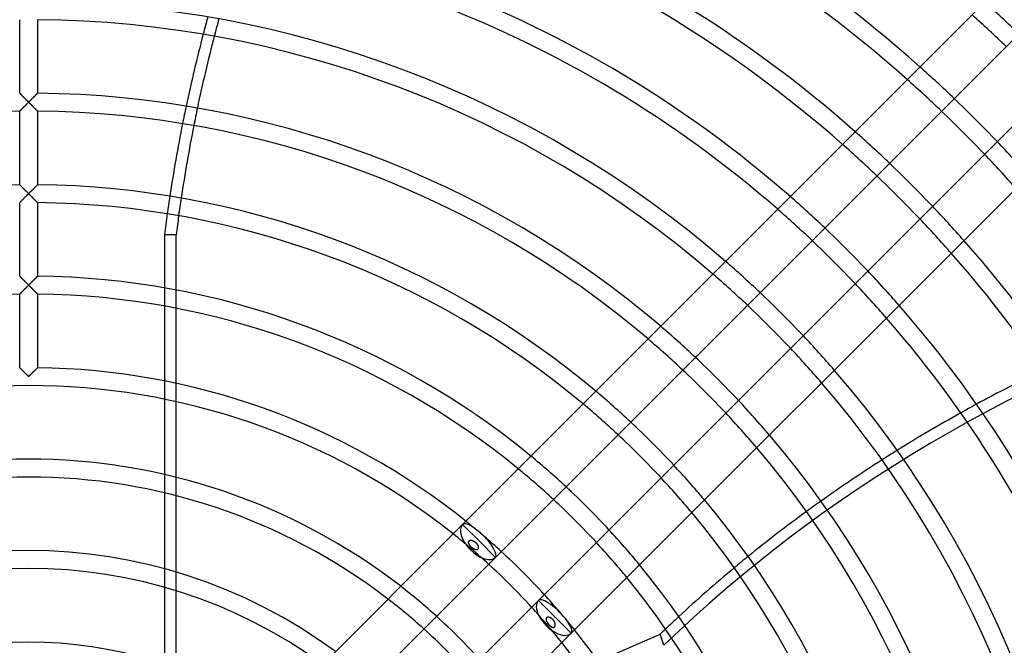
# Model space of a CAD drawing. Header units: millimetres. Extents: x -250 to 250, y -250 to 250.
# Tile 18 of 27: x -1 to 127, y 55 to 136. Entities that reach past the tile are written whole.
import ezdxf

# ---------------------------------------------------------------- set-up
doc = ezdxf.new("R2010")
doc.units = ezdxf.units.MM
doc.layers.add('HIDDEN', color=7, linetype='Continuous')
doc.layers.add('THICK', color=7, linetype='Continuous')

msp = doc.modelspace()

# ---------------------------------------------------------------- linework, layer by layer
at = {"layer": 'HIDDEN'}
for p, q in [((-1.15, 126.34), (-1.16, 126.35)), ((-1.16, 126.35), (-1.16, 126.35)), ((-1.13, 126.33), (-1.15, 126.34)), ((-1.11, 126.31), (-1.13, 126.33)), ((-1.09, 126.28), (-1.11, 126.31)), ((-1.06, 126.25), (-1.09, 126.28)), ((-1.02, 126.22), (-1.06, 126.25)), ((-0.98, 126.18), (-1.02, 126.22)), ((-0.94, 126.14), (-0.98, 126.18)), ((-0.9, 126.1), (-0.94, 126.14)), ((-0.85, 126.05), (-0.9, 126.1)), ((-0.8, 126), (-0.85, 126.05)), ((-0.75, 125.95), (-0.8, 126)), ((-0.7, 125.9), (-0.75, 125.95)), ((-0.65, 125.84), (-0.7, 125.9)), ((-0.59, 125.79), (-0.65, 125.84)), ((-0.53, 125.73), (-0.59, 125.79)), ((-0.48, 125.68), (-0.53, 125.73)), ((-0.42, 125.62), (-0.48, 125.68)), ((-0.36, 125.56), (-0.42, 125.62)), ((-0.3, 125.5), (-0.36, 125.56)), ((-0.24, 125.44), (-0.3, 125.5)), ((-0.18, 125.38), (-0.24, 125.44)), ((-0.12, 125.32), (-0.18, 125.38)), ((-0.06, 125.26), (-0.12, 125.32)), ((0, 125.2), (-0.06, 125.26)), ((0.06, 125.26), (0, 125.2)), ((0.12, 125.32), (0.06, 125.26)), ((0.18, 125.38), (0.12, 125.32)), ((0.24, 125.44), (0.18, 125.38)), ((0.3, 125.5), (0.24, 125.44)), ((0.36, 125.56), (0.3, 125.5)), ((0.42, 125.62), (0.36, 125.56)), ((0.48, 125.68), (0.42, 125.62)), ((0.53, 125.73), (0.48, 125.68)), ((0.59, 125.79), (0.53, 125.73)), ((0.65, 125.84), (0.59, 125.79)), ((0.7, 125.9), (0.65, 125.84)), ((0.75, 125.95), (0.7, 125.9)), ((0.8, 126), (0.75, 125.95)), ((0.85, 126.05), (0.8, 126)), ((0.9, 126.1), (0.85, 126.05)), ((0.94, 126.14), (0.9, 126.1)), ((0.98, 126.18), (0.94, 126.14)), ((1.02, 126.22), (0.98, 126.18)), ((1.06, 126.25), (1.02, 126.22)), ((1.09, 126.28), (1.06, 126.25)), ((1.11, 126.31), (1.09, 126.28)), ((1.13, 126.33), (1.11, 126.31)), ((1.15, 126.34), (1.13, 126.33)), ((1.16, 126.35), (1.15, 126.34)), ((1.16, 126.35), (1.16, 126.35)), ((-1.16, 124.04), (-1.15, 124.05)), ((-1.16, 124.03), (-1.16, 124.04)), ((-1.15, 124.05), (-1.13, 124.06)), ((-1.13, 124.06), (-1.11, 124.09)), ((-1.11, 124.09), (-1.08, 124.11)), ((-1.08, 124.11), (-1.05, 124.15)), ((-1.05, 124.15), (-1.01, 124.18)), ((-1.01, 124.18), (-0.97, 124.22)), ((-0.97, 124.22), (-0.93, 124.27)), ((-0.93, 124.27), (-0.88, 124.32)), ((-0.88, 124.32), (-0.83, 124.37)), ((-0.83, 124.37), (-0.78, 124.42)), ((-0.78, 124.42), (-0.73, 124.47)), ((-0.73, 124.47), (-0.67, 124.53)), ((-0.67, 124.53), (-0.61, 124.58)), ((-0.61, 124.58), (-0.56, 124.64)), ((-0.56, 124.64), (-0.5, 124.7)), ((-0.5, 124.7), (-0.44, 124.76)), ((-0.44, 124.76), (-0.38, 124.82)), ((-0.38, 124.82), (-0.31, 124.89)), ((-0.31, 124.89), (-0.25, 124.95)), ((-0.25, 124.95), (-0.19, 125.01)), ((-0.19, 125.01), (-0.13, 125.07)), ((-0.13, 125.07), (-0.06, 125.14)), ((-0.06, 125.14), (0, 125.2)), ((0, 125.2), (0.06, 125.14)), ((0.06, 125.14), (0.13, 125.07)), ((0.13, 125.07), (0.19, 125.01)), ((0.19, 125.01), (0.25, 124.95)), ((0.25, 124.95), (0.31, 124.89)), ((0.31, 124.89), (0.38, 124.82)), ((0.38, 124.82), (0.44, 124.76)), ((0.44, 124.76), (0.5, 124.7)), ((0.5, 124.7), (0.56, 124.64)), ((0.56, 124.64), (0.61, 124.58)), ((0.61, 124.58), (0.67, 124.53)), ((0.67, 124.53), (0.73, 124.47)), ((0.73, 124.47), (0.78, 124.42)), ((0.78, 124.42), (0.83, 124.37)), ((0.83, 124.37), (0.88, 124.32)), ((0.88, 124.32), (0.93, 124.27)), ((0.93, 124.27), (0.97, 124.22)), ((0.97, 124.22), (1.01, 124.18)), ((1.01, 124.18), (1.05, 124.15)), ((1.05, 124.15), (1.08, 124.11)), ((1.08, 124.11), (1.11, 124.09)), ((1.11, 124.09), (1.13, 124.06)), ((1.13, 124.06), (1.15, 124.05)), ((1.15, 124.05), (1.16, 124.04)), ((1.16, 124.04), (1.16, 124.03)), ((-1.16, 114.48), (-1.16, 114.49)), ((-1.15, 114.48), (-1.16, 114.48)), ((-1.13, 114.46), (-1.15, 114.48)), ((-1.11, 114.44), (-1.13, 114.46)), ((-1.09, 114.42), (-1.11, 114.44)), ((-1.06, 114.39), (-1.09, 114.42)), ((-1.02, 114.35), (-1.06, 114.39)), ((-0.98, 114.31), (-1.02, 114.35)), ((-0.94, 114.27), (-0.98, 114.31)), ((-0.9, 114.23), (-0.94, 114.27)), ((-0.85, 114.18), (-0.9, 114.23)), ((-0.8, 114.13), (-0.85, 114.18)), ((-0.75, 114.08), (-0.8, 114.13)), ((-0.7, 114.03), (-0.75, 114.08)), ((-0.65, 113.98), (-0.7, 114.03)), ((-0.59, 113.92), (-0.65, 113.98)), ((-0.53, 113.87), (-0.59, 113.92)), ((-0.48, 113.81), (-0.53, 113.87)), ((-0.42, 113.75), (-0.48, 113.81)), ((-0.36, 113.69), (-0.42, 113.75)), ((0.4, 113.74), (0.35, 113.68)), ((0.46, 113.79), (0.4, 113.74)), ((0.52, 113.85), (0.46, 113.79)), ((0.57, 113.9), (0.52, 113.85)), ((0.62, 113.96), (0.57, 113.9)), ((0.68, 114.01), (0.62, 113.96)), ((0.73, 114.06), (0.68, 114.01)), ((0.78, 114.11), (0.73, 114.06)), ((0.83, 114.16), (0.78, 114.11)), ((0.87, 114.2), (0.83, 114.16)), ((0.92, 114.25), (0.87, 114.2)), ((0.96, 114.29), (0.92, 114.25)), ((1, 114.33), (0.96, 114.29)), ((1.03, 114.36), (1, 114.33)), ((1.06, 114.39), (1.03, 114.36)), ((1.09, 114.42), (1.06, 114.39)), ((1.12, 114.44), (1.09, 114.42)), ((1.13, 114.46), (1.12, 114.44)), ((1.15, 114.48), (1.13, 114.46)), ((1.16, 114.48), (1.15, 114.48)), ((1.16, 114.49), (1.16, 114.48)), ((-0.93, 112.4), (-0.88, 112.45)), ((-0.88, 112.45), (-0.83, 112.5)), ((-0.83, 112.5), (-0.78, 112.55)), ((-0.78, 112.55), (-0.73, 112.61)), ((-0.73, 112.61), (-0.67, 112.66)), ((-0.67, 112.66), (-0.61, 112.72)), ((-0.61, 112.72), (-0.55, 112.78)), ((-0.55, 112.78), (-0.5, 112.84)), ((-0.5, 112.84), (-0.44, 112.9)), ((-0.44, 112.9), (-0.37, 112.96)), ((-0.37, 112.96), (-0.31, 113.02)), ((-0.3, 113.63), (-0.36, 113.69)), ((-0.31, 113.02), (-0.25, 113.08)), ((-0.24, 113.57), (-0.3, 113.63)), ((-0.25, 113.08), (-0.19, 113.14)), ((-0.18, 113.51), (-0.24, 113.57)), ((-0.19, 113.14), (-0.13, 113.21)), ((-0.12, 113.45), (-0.18, 113.51)), ((-0.13, 113.21), (-0.06, 113.27)), ((-0.06, 113.39), (-0.12, 113.45)), ((0, 113.33), (-0.06, 113.39)), ((-0.06, 113.27), (0, 113.33)), ((0.06, 113.39), (0, 113.33)), ((0, 113.33), (0.06, 113.27)), ((0.12, 113.45), (0.06, 113.39)), ((0.06, 113.27), (0.13, 113.21)), ((0.17, 113.51), (0.12, 113.45)), ((0.13, 113.21), (0.19, 113.14)), ((0.23, 113.57), (0.17, 113.51)), ((0.19, 113.14), (0.25, 113.08)), ((0.29, 113.62), (0.23, 113.57)), ((0.25, 113.08), (0.31, 113.02)), ((0.35, 113.68), (0.29, 113.62)), ((0.31, 113.02), (0.37, 112.96)), ((0.37, 112.96), (0.44, 112.9)), ((0.44, 112.9), (0.5, 112.84)), ((0.5, 112.84), (0.55, 112.78)), ((0.55, 112.78), (0.61, 112.72)), ((0.61, 112.72), (0.67, 112.66)), ((0.67, 112.66), (0.73, 112.61)), ((0.73, 112.61), (0.78, 112.55)), ((0.78, 112.55), (0.83, 112.5)), ((0.83, 112.5), (0.88, 112.45)), ((0.88, 112.45), (0.93, 112.4)), ((-1.16, 112.17), (-1.15, 112.18)), ((-1.16, 112.17), (-1.16, 112.17)), ((-1.15, 112.18), (-1.13, 112.2)), ((-1.13, 112.2), (-1.11, 112.22)), ((-1.11, 112.22), (-1.08, 112.25)), ((-1.08, 112.25), (-1.05, 112.28)), ((-1.05, 112.28), (-1.01, 112.32)), ((-1.01, 112.32), (-0.97, 112.36)), ((-0.97, 112.36), (-0.93, 112.4)), ((0.93, 112.4), (0.97, 112.36)), ((0.97, 112.36), (1.01, 112.32)), ((1.01, 112.32), (1.05, 112.28)), ((1.05, 112.28), (1.08, 112.25)), ((1.08, 112.25), (1.11, 112.22)), ((1.11, 112.22), (1.13, 112.2)), ((1.13, 112.2), (1.15, 112.18)), ((1.15, 112.18), (1.16, 112.17)), ((1.16, 112.17), (1.16, 112.17)), ((-1.15, 102.61), (-1.16, 102.62)), ((-1.16, 102.62), (-1.16, 102.62)), ((-1.13, 102.59), (-1.15, 102.61)), ((-1.11, 102.57), (-1.13, 102.59)), ((-1.09, 102.55), (-1.11, 102.57)), ((-1.06, 102.52), (-1.09, 102.55)), ((-1.03, 102.49), (-1.06, 102.52)), ((-0.99, 102.45), (-1.03, 102.49)), ((-0.95, 102.41), (-0.99, 102.45)), ((-0.91, 102.37), (-0.95, 102.41)), ((-0.86, 102.33), (-0.91, 102.37)), ((-0.81, 102.28), (-0.86, 102.33)), ((-0.76, 102.23), (-0.81, 102.28)), ((-0.71, 102.18), (-0.76, 102.23)), ((0.76, 102.23), (0.71, 102.18)), ((0.81, 102.28), (0.76, 102.23)), ((0.86, 102.33), (0.81, 102.28)), ((0.91, 102.37), (0.86, 102.33)), ((0.95, 102.41), (0.91, 102.37)), ((0.99, 102.45), (0.95, 102.41)), ((1.03, 102.49), (0.99, 102.45)), ((1.06, 102.52), (1.03, 102.49)), ((1.09, 102.55), (1.06, 102.52)), ((1.11, 102.57), (1.09, 102.55)), ((1.13, 102.59), (1.11, 102.57)), ((1.15, 102.61), (1.13, 102.59)), ((1.16, 102.62), (1.15, 102.61)), ((1.16, 102.62), (1.16, 102.62)), ((-0.66, 102.13), (-0.71, 102.18)), ((-0.61, 102.07), (-0.66, 102.13)), ((-0.55, 102.02), (-0.61, 102.07)), ((-0.56, 100.91), (-0.5, 100.97)), ((-0.49, 101.96), (-0.55, 102.02)), ((-0.5, 100.97), (-0.44, 101.03)), ((-0.44, 101.9), (-0.49, 101.96)), ((-0.38, 101.84), (-0.44, 101.9)), ((-0.44, 101.03), (-0.38, 101.09)), ((-0.32, 101.78), (-0.38, 101.84)), ((-0.38, 101.09), (-0.31, 101.15)), ((-0.25, 101.72), (-0.32, 101.78)), ((-0.31, 101.15), (-0.25, 101.22)), ((-0.19, 101.66), (-0.25, 101.72)), ((-0.25, 101.22), (-0.19, 101.28)), ((-0.13, 101.59), (-0.19, 101.66)), ((-0.19, 101.28), (-0.13, 101.34)), ((-0.06, 101.53), (-0.13, 101.59)), ((-0.13, 101.34), (-0.06, 101.4)), ((0, 101.47), (-0.06, 101.53)), ((-0.06, 101.4), (0, 101.47)), ((0.06, 101.53), (0, 101.47)), ((0, 101.47), (0.06, 101.4)), ((0.13, 101.59), (0.06, 101.53)), ((0.06, 101.4), (0.13, 101.34)), ((0.19, 101.66), (0.13, 101.59)), ((0.13, 101.34), (0.19, 101.28)), ((0.25, 101.72), (0.19, 101.66)), ((0.19, 101.28), (0.25, 101.22)), ((0.32, 101.78), (0.25, 101.72)), ((0.25, 101.22), (0.31, 101.15)), ((0.31, 101.15), (0.38, 101.09)), ((0.38, 101.84), (0.32, 101.78)), ((0.44, 101.9), (0.38, 101.84)), ((0.38, 101.09), (0.44, 101.03)), ((0.49, 101.96), (0.44, 101.9)), ((0.44, 101.03), (0.5, 100.97)), ((0.55, 102.02), (0.49, 101.96)), ((0.5, 100.97), (0.56, 100.91)), ((0.61, 102.07), (0.55, 102.02)), ((0.66, 102.13), (0.61, 102.07)), ((0.71, 102.18), (0.66, 102.13)), ((17.63, 101.1), (17.63, 98.74)), ((-1.16, 100.3), (-1.15, 100.31)), ((-1.16, 100.3), (-1.16, 100.3)), ((-1.15, 100.31), (-1.13, 100.33)), ((-1.13, 100.33), (-1.11, 100.35)), ((-1.11, 100.35), (-1.08, 100.38)), ((-1.08, 100.38), (-1.05, 100.41)), ((-1.05, 100.41), (-1.01, 100.45)), ((-1.01, 100.45), (-0.97, 100.49)), ((-0.97, 100.49), (-0.93, 100.54)), ((-0.93, 100.54), (-0.88, 100.58)), ((-0.88, 100.58), (-0.83, 100.63)), ((-0.83, 100.63), (-0.78, 100.68)), ((-0.78, 100.68), (-0.73, 100.74)), ((-0.73, 100.74), (-0.67, 100.79)), ((-0.67, 100.79), (-0.61, 100.85)), ((-0.61, 100.85), (-0.56, 100.91)), ((0.56, 100.91), (0.61, 100.85)), ((0.61, 100.85), (0.67, 100.79)), ((0.67, 100.79), (0.73, 100.74)), ((0.73, 100.74), (0.78, 100.68)), ((0.78, 100.68), (0.83, 100.63)), ((0.83, 100.63), (0.88, 100.58)), ((0.88, 100.58), (0.93, 100.54)), ((0.93, 100.54), (0.97, 100.49)), ((0.97, 100.49), (1.01, 100.45)), ((1.01, 100.45), (1.05, 100.41)), ((1.05, 100.41), (1.08, 100.38)), ((1.08, 100.38), (1.11, 100.35)), ((1.11, 100.35), (1.13, 100.33)), ((1.13, 100.33), (1.15, 100.31)), ((1.15, 100.31), (1.16, 100.3)), ((1.16, 100.3), (1.16, 100.3)), ((19.14, 98.46), (19.14, 100.83)), ((-1.15, 90.74), (-1.16, 90.75)), ((-1.16, 90.75), (-1.16, 90.75)), ((-1.13, 90.73), (-1.15, 90.74)), ((-1.11, 90.71), (-1.13, 90.73)), ((1.14, 90.73), (1.12, 90.71)), ((1.15, 90.74), (1.14, 90.73)), ((1.16, 90.75), (1.15, 90.74)), ((1.16, 90.75), (1.16, 90.75)), ((-1.09, 90.68), (-1.11, 90.71)), ((-1.06, 90.65), (-1.09, 90.68)), ((-1.02, 90.62), (-1.06, 90.65)), ((-0.98, 90.58), (-1.02, 90.62)), ((-0.94, 90.54), (-0.98, 90.58)), ((-0.9, 90.49), (-0.94, 90.54)), ((-0.85, 90.45), (-0.9, 90.49)), ((-0.8, 90.4), (-0.85, 90.45)), ((-0.75, 90.35), (-0.8, 90.4)), ((-0.7, 90.3), (-0.75, 90.35)), ((-0.65, 90.24), (-0.7, 90.3)), ((-0.59, 90.19), (-0.65, 90.24)), ((-0.53, 90.13), (-0.59, 90.19)), ((-0.48, 90.08), (-0.53, 90.13)), ((-0.42, 90.02), (-0.48, 90.08)), ((-0.36, 89.96), (-0.42, 90.02)), ((-0.3, 89.9), (-0.36, 89.96)), ((-0.24, 89.84), (-0.3, 89.9)), ((-0.18, 89.78), (-0.24, 89.84)), ((-0.12, 89.72), (-0.18, 89.78)), ((-0.06, 89.66), (-0.12, 89.72)), ((0, 89.6), (-0.06, 89.66)), ((0.06, 89.66), (0, 89.6)), ((0.12, 89.72), (0.06, 89.66)), ((0.17, 89.77), (0.12, 89.72)), ((0.23, 89.83), (0.17, 89.77)), ((0.29, 89.89), (0.23, 89.83)), ((0.35, 89.95), (0.29, 89.89)), ((0.4, 90), (0.35, 89.95)), ((0.46, 90.06), (0.4, 90)), ((0.52, 90.11), (0.46, 90.06)), ((0.57, 90.17), (0.52, 90.11)), ((0.62, 90.22), (0.57, 90.17)), ((0.68, 90.27), (0.62, 90.22)), ((0.73, 90.32), (0.68, 90.27)), ((0.78, 90.37), (0.73, 90.32)), ((0.83, 90.42), (0.78, 90.37)), ((0.87, 90.47), (0.83, 90.42)), ((0.92, 90.51), (0.87, 90.47)), ((0.96, 90.55), (0.92, 90.51)), ((1, 90.59), (0.96, 90.55)), ((1.03, 90.63), (1, 90.59)), ((1.06, 90.66), (1.03, 90.63)), ((1.09, 90.69), (1.06, 90.66)), ((1.12, 90.71), (1.09, 90.69)), ((17.63, 89.03), (17.63, 86.66)), ((19.14, 86.34), (19.14, 88.72)), ((17.63, 76.9), (17.63, 74.52)), ((19.14, 74.14), (19.14, 76.54)), ((57.05, 68.12), (57.04, 68.09)), ((57.04, 68.09), (57.05, 68.06)), ((57.06, 68.18), (57.05, 68.15)), ((57.05, 68.15), (57.05, 68.12)), ((57.05, 68.06), (57.05, 68.03)), ((57.05, 68.03), (57.06, 68)), ((57.08, 68.21), (57.06, 68.18)), ((57.06, 68), (57.07, 67.97)), ((57.07, 67.97), (57.08, 67.93)), ((57.1, 68.23), (57.08, 68.21)), ((57.08, 67.93), (57.1, 67.9)), ((57.12, 68.25), (57.1, 68.23)), ((57.1, 67.9), (57.12, 67.87)), ((57.15, 68.27), (57.12, 68.25)), ((57.12, 67.87), (57.14, 67.83)), ((57.14, 67.83), (57.16, 67.8)), ((57.17, 68.29), (57.15, 68.27)), ((57.16, 67.8), (57.19, 67.76)), ((57.2, 68.3), (57.17, 68.29)), ((57.19, 67.76), (57.22, 67.73)), ((57.24, 68.31), (57.2, 68.3)), ((57.22, 67.73), (57.24, 67.69)), ((57.27, 68.32), (57.24, 68.31)), ((57.3, 68.32), (57.27, 68.32)), ((57.34, 68.33), (57.3, 68.32)), ((57.38, 68.33), (57.34, 68.33)), ((57.42, 68.33), (57.38, 68.33)), ((57.46, 68.33), (57.42, 68.33)), ((57.5, 68.32), (57.46, 68.33)), ((57.54, 68.31), (57.5, 68.32)), ((57.58, 68.3), (57.54, 68.31)), ((57.63, 68.29), (57.58, 68.3)), ((57.67, 68.27), (57.63, 68.29)), ((57.71, 68.26), (57.67, 68.27)), ((57.76, 68.24), (57.71, 68.26)), ((57.8, 68.21), (57.76, 68.24)), ((57.84, 68.19), (57.8, 68.21)), ((57.89, 68.17), (57.84, 68.19)), ((57.93, 68.14), (57.89, 68.17)), ((57.97, 68.11), (57.93, 68.14)), ((58, 68.08), (57.97, 68.11)), ((58.04, 68.05), (58, 68.08)), ((58.08, 68.02), (58.04, 68.05)), ((58.11, 67.99), (58.08, 68.02)), ((58.14, 67.95), (58.11, 67.99)), ((58.17, 67.92), (58.14, 67.95)), ((58.2, 67.88), (58.17, 67.92)), ((58.23, 67.84), (58.2, 67.88)), ((58.26, 67.8), (58.23, 67.84)), ((58.28, 67.77), (58.26, 67.8)), ((58.3, 67.72), (58.28, 67.77)), ((58.32, 67.68), (58.3, 67.72)), ((57.24, 67.69), (57.28, 67.66)), ((57.28, 67.66), (57.31, 67.62)), ((57.31, 67.62), (57.34, 67.59)), ((57.34, 67.59), (57.38, 67.56)), ((57.38, 67.56), (57.41, 67.53)), ((57.41, 67.53), (57.45, 67.49)), ((57.45, 67.49), (57.48, 67.46)), ((57.48, 67.46), (57.52, 67.43)), ((57.52, 67.43), (57.56, 67.4)), ((57.56, 67.4), (57.6, 67.37)), ((57.6, 67.37), (57.64, 67.34)), ((57.64, 67.34), (57.68, 67.32)), ((57.68, 67.32), (57.72, 67.29)), ((57.72, 67.29), (57.76, 67.27)), ((57.76, 67.27), (57.81, 67.24)), ((57.81, 67.24), (57.85, 67.22)), ((57.85, 67.22), (57.89, 67.2)), ((57.89, 67.2), (57.93, 67.18)), ((57.93, 67.18), (57.97, 67.17)), ((57.97, 67.17), (58.01, 67.16)), ((58.01, 67.16), (58.05, 67.15)), ((58.05, 67.15), (58.09, 67.15)), ((58.09, 67.15), (58.13, 67.14)), ((58.13, 67.14), (58.16, 67.15)), ((58.16, 67.15), (58.19, 67.15)), ((58.19, 67.15), (58.22, 67.16)), ((58.22, 67.16), (58.25, 67.17)), ((58.25, 67.17), (58.28, 67.19)), ((58.28, 67.19), (58.3, 67.2)), ((58.3, 67.2), (58.32, 67.23)), ((58.34, 67.64), (58.32, 67.68)), ((58.32, 67.23), (58.34, 67.25)), ((58.36, 67.6), (58.34, 67.64)), ((58.34, 67.25), (58.36, 67.28)), ((58.37, 67.56), (58.36, 67.6)), ((58.36, 67.28), (58.37, 67.31)), ((58.38, 67.52), (58.37, 67.56)), ((58.37, 67.31), (58.38, 67.34)), ((58.38, 67.48), (58.38, 67.52)), ((58.39, 67.45), (58.38, 67.48)), ((58.38, 67.38), (58.39, 67.41)), ((58.38, 67.34), (58.38, 67.38)), ((58.39, 67.41), (58.39, 67.45)), ((17.63, 64.67), (17.63, 62.26)), ((19.14, 61.81), (19.14, 64.24)), ((67.16, 58.23), (67.15, 58.2)), ((67.15, 58.2), (67.15, 58.17)), ((67.15, 58.17), (67.15, 58.14)), ((67.15, 58.14), (67.15, 58.11)), ((67.15, 58.11), (67.15, 58.08)), ((67.15, 58.08), (67.15, 58.05)), ((67.15, 58.05), (67.16, 58.02)), ((67.17, 58.26), (67.16, 58.23)), ((67.16, 58.02), (67.17, 57.98)), ((67.19, 58.28), (67.17, 58.26)), ((67.17, 57.98), (67.18, 57.95)), ((67.18, 57.95), (67.19, 57.91)), ((67.21, 58.3), (67.19, 58.28)), ((67.19, 57.91), (67.21, 57.88)), ((67.23, 58.33), (67.21, 58.3)), ((67.21, 57.88), (67.22, 57.84)), ((67.22, 57.84), (67.24, 57.81)), ((67.25, 58.34), (67.23, 58.33)), ((67.24, 57.81), (67.26, 57.77)), ((67.28, 58.36), (67.25, 58.34)), ((67.26, 57.77), (67.29, 57.73)), ((67.31, 58.37), (67.28, 58.36)), ((67.29, 57.73), (67.31, 57.69)), ((67.34, 58.38), (67.31, 58.37)), ((67.31, 57.69), (67.33, 57.66)), ((67.33, 57.66), (67.36, 57.62)), ((67.38, 58.38), (67.34, 58.38)), ((67.36, 57.62), (67.38, 57.59)), ((67.41, 58.39), (67.38, 58.38)), ((67.38, 57.59), (67.41, 57.55)), ((67.44, 58.39), (67.41, 58.39)), ((67.41, 57.55), (67.44, 57.52)), ((67.48, 58.38), (67.44, 58.39)), ((67.44, 57.52), (67.46, 57.48)), ((67.52, 58.38), (67.48, 58.38)), ((67.56, 58.37), (67.52, 58.38)), ((67.6, 58.36), (67.56, 58.37)), ((67.64, 58.34), (67.6, 58.36)), ((67.68, 58.33), (67.64, 58.34)), ((67.72, 58.31), (67.68, 58.33)), ((67.76, 58.29), (67.72, 58.31)), ((67.8, 58.26), (67.76, 58.29)), ((67.84, 58.24), (67.8, 58.26)), ((67.88, 58.21), (67.84, 58.24)), ((67.92, 58.17), (67.88, 58.21)), ((67.95, 58.14), (67.92, 58.17)), ((67.99, 58.11), (67.95, 58.14)), ((68.02, 58.07), (67.99, 58.11)), ((68.06, 58.03), (68.02, 58.07)), ((68.09, 57.99), (68.06, 58.03)), ((68.12, 57.96), (68.09, 57.99)), ((68.15, 57.91), (68.12, 57.96)), ((68.17, 57.87), (68.15, 57.91)), ((68.2, 57.83), (68.17, 57.87)), ((68.22, 57.79), (68.2, 57.83)), ((68.24, 57.74), (68.22, 57.79)), ((68.26, 57.7), (68.24, 57.74)), ((68.28, 57.66), (68.26, 57.7)), ((68.29, 57.61), (68.28, 57.66)), ((68.3, 57.57), (68.29, 57.61)), ((68.31, 57.53), (68.3, 57.57)), ((68.32, 57.49), (68.31, 57.53)), ((67.46, 57.48), (67.49, 57.45)), ((67.49, 57.45), (67.52, 57.42)), ((67.52, 57.42), (67.55, 57.39)), ((67.55, 57.39), (67.58, 57.35)), ((67.58, 57.35), (67.61, 57.32)), ((67.61, 57.32), (67.64, 57.29)), ((67.64, 57.29), (67.67, 57.26)), ((67.67, 57.26), (67.71, 57.23)), ((67.71, 57.23), (67.74, 57.21)), ((67.74, 57.21), (67.77, 57.18)), ((67.77, 57.18), (67.81, 57.15)), ((67.81, 57.15), (67.84, 57.13)), ((67.84, 57.13), (67.88, 57.11)), ((67.88, 57.11), (67.91, 57.09)), ((67.91, 57.09), (67.94, 57.08)), ((67.94, 57.08), (67.97, 57.07)), ((67.97, 57.07), (68.01, 57.06)), ((68.01, 57.06), (68.04, 57.05)), ((68.04, 57.05), (68.07, 57.05)), ((68.07, 57.05), (68.1, 57.04)), ((68.1, 57.04), (68.12, 57.05)), ((68.12, 57.05), (68.15, 57.05)), ((68.15, 57.05), (68.18, 57.06)), ((68.18, 57.06), (68.21, 57.08)), ((68.21, 57.08), (68.23, 57.1)), ((68.23, 57.1), (68.25, 57.12)), ((68.25, 57.12), (68.27, 57.14)), ((68.27, 57.14), (68.29, 57.17)), ((68.29, 57.17), (68.3, 57.2)), ((68.3, 57.2), (68.31, 57.23)), ((68.31, 57.23), (68.32, 57.27)), ((68.33, 57.45), (68.32, 57.49)), ((68.32, 57.3), (68.33, 57.34)), ((68.32, 57.27), (68.32, 57.3)), ((68.33, 57.41), (68.33, 57.45)), ((68.33, 57.37), (68.33, 57.41)), ((68.33, 57.34), (68.33, 57.37)), ((82.4, 54.74), (81.94, 56.17))]:
    msp.add_line(p, q, dxfattribs=at)
for radius, start, end in [(214.39, 0, 180), (205, 90, 270), (205, 270, 90), (204, 90, 180), (204, 0, 90), (185.69, 46.217, 48.0796), (183.37, 46.2324, 48.1186), (173.83, 46.3001, 48.29), (171.51, 46.3177, 48.3346), (161.96, 46.3954, 48.5314), (159.64, 46.4157, 48.5828), (173.83, 41.71, 43.6999), (171.51, 41.6654, 43.6823), (150.09, 46.5057, 48.811), (147.77, 46.5294, 48.8709), (161.96, 41.4686, 43.6046), (159.64, 41.4172, 43.5843), (138.23, 46.635, 49.1387), (135.91, 46.6629, 49.2095), (150.09, 41.189, 43.4943), (147.77, 41.1291, 43.4706), (126.36, 46.7887, 49.5281), (138.23, 40.8613, 43.3649), (124.04, 46.8221, 49.613), (135.91, 40.7905, 43.337), (114.49, 46.9741, 49.9986), (112.17, 47.0149, 50.1023), (126.36, 40.4718, 43.2114), (124.04, 40.387, 43.1779), (102.63, 47.2024, 50.5784), (114.49, 40.0014, 43.0259), (100.31, 47.2534, 50.7078), (112.17, 39.8977, 42.9851), (90.76, 47.4906, 51.3105), (88.44, 47.556, 51.4767), (102.63, 39.4217, 42.7975), (100.31, 39.2922, 42.7466), (78.89, 47.8655, 52.2645), (90.76, 38.6895, 42.5094), (76.57, 47.9524, 52.4858), (88.44, 38.5233, 42.444)]:
    msp.add_arc((0, 0), radius, start, end, dxfattribs=at)
for centre, major_axis, ratio, start_param, end_param in [((138.58, 82.09), (0, 160), 0.766044, 1.225459, 1.240367), ((140.09, 82.09), (0, 160), 0.766044, 1.227137, 1.242025), ((138.58, 82.09), (0, 160), 0.766044, 1.301289, 1.316006), ((140.09, 82.09), (0, 160), 0.766044, 1.302888, 1.317597), ((138.58, 82.09), (0, 160), 0.766044, 1.376308, 1.390915), ((140.09, 82.09), (0, 160), 0.766044, 1.377885, 1.392496), ((195.98, -17.13), (152.17, 49.44), 0.766044, 1.570796, 2.13685), ((195.51, -15.7), (-152.17, -49.44), 0.766044, -1.334015, -1.31925), ((195.51, -15.7), (-152.17, -49.44), 0.766044, -1.258391, -1.243562), ((195.51, -15.7), (-152.17, -49.44), 0.766044, -1.182293, -1.167325), ((58.44, 68.28), (-2.13, 2.13), 0.288032, 3.141593, 6.283185), ((195.51, -15.7), (-152.17, -49.44), 0.766044, -1.105294, -1.09009), ((68.28, 58.44), (-2.13, 2.13), 0.288032, -3.141593, 0), ((195.51, -15.7), (-152.17, -49.44), 0.766044, -1.026828, -1.011252)]:
    msp.add_ellipse(centre, major_axis=major_axis, ratio=ratio, start_param=start_param, end_param=end_param, dxfattribs=at)
at = {"layer": 'THICK'}
for p, q in [((56.3, 70.41), (160.44, 174.55)), ((164.7, 170.28), (60.57, 66.15)), ((66.15, 60.57), (170.28, 164.7)), ((174.55, 160.44), (70.41, 56.3)), ((-1.16, 126.35), (-1.16, 135.9)), ((1.16, 135.9), (1.16, 126.35)), ((-1.16, 126.35), (-1.16, 126.35)), ((-1.16, 126.35), (-1.15, 126.34)), ((-1.15, 126.34), (-1.13, 126.33)), ((-1.13, 126.33), (-1.12, 126.31)), ((-1.12, 126.31), (-1.09, 126.29)), ((-1.09, 126.29), (-1.06, 126.26)), ((-1.06, 126.26), (-1.03, 126.23)), ((-1.03, 126.23), (-1, 126.19)), ((-1, 126.19), (-0.96, 126.15)), ((-0.96, 126.15), (-0.92, 126.11)), ((-0.92, 126.11), (-0.87, 126.07)), ((-0.87, 126.07), (-0.83, 126.02)), ((-0.83, 126.02), (-0.78, 125.98)), ((-0.78, 125.98), (-0.73, 125.93)), ((-0.73, 125.93), (-0.68, 125.87)), ((-0.68, 125.87), (-0.62, 125.82)), ((-0.62, 125.82), (-0.57, 125.77)), ((-0.57, 125.77), (-0.52, 125.71)), ((-0.52, 125.71), (-0.46, 125.66)), ((-0.46, 125.66), (-0.4, 125.6)), ((-0.4, 125.6), (-0.35, 125.55)), ((-0.35, 125.55), (-0.29, 125.49)), ((-0.29, 125.49), (-0.23, 125.43)), ((-0.23, 125.43), (-0.17, 125.37)), ((-0.17, 125.37), (-0.12, 125.32)), ((-0.12, 125.32), (-0.06, 125.26)), ((-0.06, 125.26), (0, 125.2)), ((0, 125.2), (0.06, 125.26)), ((0.06, 125.26), (0.12, 125.32)), ((0.12, 125.32), (0.17, 125.37)), ((0.17, 125.37), (0.23, 125.43)), ((0.23, 125.43), (0.29, 125.49)), ((0.29, 125.49), (0.35, 125.55)), ((0.35, 125.55), (0.4, 125.6)), ((0.4, 125.6), (0.46, 125.66)), ((0.46, 125.66), (0.52, 125.71)), ((0.52, 125.71), (0.57, 125.77)), ((0.57, 125.77), (0.62, 125.82)), ((0.62, 125.82), (0.68, 125.87)), ((0.68, 125.87), (0.73, 125.93)), ((0.73, 125.93), (0.78, 125.98)), ((0.78, 125.98), (0.83, 126.02)), ((0.83, 126.02), (0.87, 126.07)), ((0.87, 126.07), (0.92, 126.11)), ((0.92, 126.11), (0.96, 126.15)), ((0.96, 126.15), (1, 126.19)), ((1, 126.19), (1.03, 126.23)), ((1.03, 126.23), (1.06, 126.26)), ((1.06, 126.26), (1.09, 126.29)), ((1.09, 126.29), (1.12, 126.31)), ((1.12, 126.31), (1.13, 126.33)), ((1.13, 126.33), (1.15, 126.34)), ((1.15, 126.34), (1.16, 126.35)), ((1.16, 126.35), (1.16, 126.35)), ((-1.15, 124.05), (-1.16, 124.04)), ((-1.16, 124.04), (-1.16, 124.03)), ((-1.16, 114.49), (-1.16, 124.03)), ((-1.13, 124.06), (-1.15, 124.05)), ((-1.11, 124.08), (-1.13, 124.06)), ((-1.09, 124.11), (-1.11, 124.08)), ((-1.06, 124.13), (-1.09, 124.11)), ((-1.03, 124.17), (-1.06, 124.13)), ((-0.99, 124.2), (-1.03, 124.17)), ((-0.95, 124.25), (-0.99, 124.2)), ((-0.91, 124.29), (-0.95, 124.25)), ((-0.86, 124.33), (-0.91, 124.29)), ((-0.82, 124.38), (-0.86, 124.33)), ((-0.77, 124.43), (-0.82, 124.38)), ((-0.72, 124.48), (-0.77, 124.43)), ((-0.66, 124.53), (-0.72, 124.48)), ((-0.61, 124.59), (-0.66, 124.53)), ((-0.55, 124.64), (-0.61, 124.59)), ((-0.5, 124.7), (-0.55, 124.64)), ((-0.44, 124.76), (-0.5, 124.7)), ((-0.38, 124.82), (-0.44, 124.76)), ((-0.32, 124.88), (-0.38, 124.82)), ((-0.26, 124.94), (-0.32, 124.88)), ((-0.19, 125.01), (-0.26, 124.94)), ((-0.13, 125.07), (-0.19, 125.01)), ((-0.06, 125.14), (-0.13, 125.07)), ((0, 125.2), (-0.06, 125.14)), ((0.06, 125.14), (0, 125.2)), ((0.13, 125.07), (0.06, 125.14)), ((0.19, 125.01), (0.13, 125.07)), ((0.26, 124.94), (0.19, 125.01)), ((0.32, 124.88), (0.26, 124.94)), ((0.38, 124.82), (0.32, 124.88)), ((0.44, 124.76), (0.38, 124.82)), ((0.5, 124.7), (0.44, 124.76)), ((0.55, 124.64), (0.5, 124.7)), ((0.61, 124.59), (0.55, 124.64)), ((0.66, 124.53), (0.61, 124.59)), ((0.72, 124.48), (0.66, 124.53)), ((0.77, 124.43), (0.72, 124.48)), ((0.82, 124.38), (0.77, 124.43)), ((0.86, 124.33), (0.82, 124.38)), ((0.91, 124.29), (0.86, 124.33)), ((0.95, 124.25), (0.91, 124.29)), ((0.99, 124.2), (0.95, 124.25)), ((1.03, 124.17), (0.99, 124.2)), ((1.06, 124.13), (1.03, 124.17)), ((1.09, 124.11), (1.06, 124.13)), ((1.11, 124.08), (1.09, 124.11)), ((1.13, 124.06), (1.11, 124.08)), ((1.15, 124.05), (1.13, 124.06)), ((1.16, 124.04), (1.15, 124.05)), ((1.16, 124.03), (1.16, 124.04)), ((1.16, 124.03), (1.16, 114.49)), ((-1.16, 114.49), (-1.16, 114.48)), ((-1.16, 114.48), (-1.15, 114.48)), ((-1.15, 114.48), (-1.13, 114.46)), ((-1.13, 114.46), (-1.12, 114.44)), ((-1.12, 114.44), (-1.09, 114.42)), ((-1.09, 114.42), (-1.06, 114.39)), ((-1.06, 114.39), (-1.03, 114.36)), ((-1.03, 114.36), (-1, 114.33)), ((-1, 114.33), (-0.96, 114.29)), ((-0.96, 114.29), (-0.92, 114.25)), ((-0.92, 114.25), (-0.87, 114.2)), ((-0.87, 114.2), (-0.83, 114.16)), ((-0.83, 114.16), (-0.78, 114.11)), ((-0.78, 114.11), (-0.73, 114.06)), ((-0.73, 114.06), (-0.68, 114.01)), ((-0.68, 114.01), (-0.62, 113.96)), ((-0.62, 113.96), (-0.57, 113.9)), ((-0.57, 113.9), (-0.52, 113.85)), ((-0.52, 113.85), (-0.46, 113.79)), ((-0.46, 113.79), (-0.4, 113.74)), ((-0.4, 113.74), (-0.35, 113.68)), ((0.36, 113.69), (0.42, 113.75)), ((0.42, 113.75), (0.48, 113.81)), ((0.48, 113.81), (0.53, 113.87)), ((0.53, 113.87), (0.59, 113.92)), ((0.59, 113.92), (0.65, 113.98)), ((0.65, 113.98), (0.7, 114.03)), ((0.7, 114.03), (0.75, 114.08)), ((0.75, 114.08), (0.8, 114.13)), ((0.8, 114.13), (0.85, 114.18)), ((0.85, 114.18), (0.9, 114.23)), ((0.9, 114.23), (0.94, 114.27)), ((0.94, 114.27), (0.98, 114.31)), ((0.98, 114.31), (1.02, 114.35)), ((1.02, 114.35), (1.06, 114.39)), ((1.06, 114.39), (1.09, 114.42)), ((1.09, 114.42), (1.11, 114.44)), ((1.11, 114.44), (1.13, 114.46)), ((1.13, 114.46), (1.15, 114.48)), ((1.15, 114.48), (1.16, 114.48)), ((1.16, 114.48), (1.16, 114.49)), ((-0.86, 112.47), (-0.91, 112.42)), ((-0.82, 112.51), (-0.86, 112.47)), ((-0.77, 112.56), (-0.82, 112.51)), ((-0.72, 112.62), (-0.77, 112.56)), ((-0.66, 112.67), (-0.72, 112.62)), ((-0.61, 112.72), (-0.66, 112.67)), ((-0.55, 112.78), (-0.61, 112.72)), ((-0.5, 112.84), (-0.55, 112.78)), ((-0.44, 112.89), (-0.5, 112.84)), ((-0.38, 112.95), (-0.44, 112.89)), ((-0.32, 113.02), (-0.38, 112.95)), ((-0.35, 113.68), (-0.29, 113.62)), ((-0.26, 113.08), (-0.32, 113.02)), ((-0.29, 113.62), (-0.23, 113.57)), ((-0.19, 113.14), (-0.26, 113.08)), ((-0.23, 113.57), (-0.17, 113.51)), ((-0.13, 113.2), (-0.19, 113.14)), ((-0.17, 113.51), (-0.12, 113.45)), ((-0.06, 113.27), (-0.13, 113.2)), ((-0.12, 113.45), (-0.06, 113.39)), ((-0.06, 113.39), (0, 113.33)), ((0, 113.33), (-0.06, 113.27)), ((0, 113.33), (0.06, 113.39)), ((0.06, 113.27), (0, 113.33)), ((0.06, 113.39), (0.12, 113.45)), ((0.13, 113.2), (0.06, 113.27)), ((0.12, 113.45), (0.18, 113.51)), ((0.19, 113.14), (0.13, 113.2)), ((0.18, 113.51), (0.24, 113.57)), ((0.26, 113.08), (0.19, 113.14)), ((0.24, 113.57), (0.3, 113.63)), ((0.32, 113.02), (0.26, 113.08)), ((0.3, 113.63), (0.36, 113.69)), ((0.38, 112.95), (0.32, 113.02)), ((0.44, 112.89), (0.38, 112.95)), ((0.5, 112.84), (0.44, 112.89)), ((0.55, 112.78), (0.5, 112.84)), ((0.61, 112.72), (0.55, 112.78)), ((0.66, 112.67), (0.61, 112.72)), ((0.72, 112.62), (0.66, 112.67)), ((0.77, 112.56), (0.72, 112.62)), ((0.82, 112.51), (0.77, 112.56)), ((0.86, 112.47), (0.82, 112.51)), ((0.91, 112.42), (0.86, 112.47)), ((-1.15, 112.18), (-1.16, 112.17)), ((-1.16, 112.17), (-1.16, 112.17)), ((-1.16, 102.62), (-1.16, 112.17)), ((-1.13, 112.19), (-1.15, 112.18)), ((-1.11, 112.21), (-1.13, 112.19)), ((-1.09, 112.24), (-1.11, 112.21)), ((-1.06, 112.27), (-1.09, 112.24)), ((-1.03, 112.3), (-1.06, 112.27)), ((-0.99, 112.34), (-1.03, 112.3)), ((-0.95, 112.38), (-0.99, 112.34)), ((-0.91, 112.42), (-0.95, 112.38)), ((0.95, 112.38), (0.91, 112.42)), ((0.99, 112.34), (0.95, 112.38)), ((1.03, 112.3), (0.99, 112.34)), ((1.06, 112.27), (1.03, 112.3)), ((1.09, 112.24), (1.06, 112.27)), ((1.11, 112.21), (1.09, 112.24)), ((1.13, 112.19), (1.11, 112.21)), ((1.15, 112.18), (1.13, 112.19)), ((1.16, 112.17), (1.15, 112.18)), ((1.16, 112.17), (1.16, 102.62)), ((1.16, 112.17), (1.16, 112.17)), ((17.63, 108), (17.63, 101.1)), ((19.14, 108), (17.63, 108)), ((19.14, 100.83), (19.14, 108)), ((-1.16, 102.62), (-1.16, 102.62)), ((-1.16, 102.62), (-1.15, 102.61)), ((-1.15, 102.61), (-1.14, 102.6)), ((-1.14, 102.6), (-1.12, 102.58)), ((-1.12, 102.58), (-1.09, 102.56)), ((-1.09, 102.56), (-1.07, 102.53)), ((-1.07, 102.53), (-1.04, 102.5)), ((-1.04, 102.5), (-1, 102.46)), ((-1, 102.46), (-0.96, 102.43)), ((-0.96, 102.43), (-0.92, 102.39)), ((-0.92, 102.39), (-0.88, 102.34)), ((-0.88, 102.34), (-0.84, 102.3)), ((-0.84, 102.3), (-0.79, 102.25)), ((-0.79, 102.25), (-0.74, 102.2)), ((0.74, 102.2), (0.79, 102.25)), ((0.79, 102.25), (0.84, 102.3)), ((0.84, 102.3), (0.88, 102.34)), ((0.88, 102.34), (0.92, 102.39)), ((0.92, 102.39), (0.96, 102.43)), ((0.96, 102.43), (1, 102.46)), ((1, 102.46), (1.04, 102.5)), ((1.04, 102.5), (1.07, 102.53)), ((1.07, 102.53), (1.09, 102.56)), ((1.09, 102.56), (1.12, 102.58)), ((1.12, 102.58), (1.14, 102.6)), ((1.14, 102.6), (1.15, 102.61)), ((1.15, 102.61), (1.16, 102.62)), ((1.16, 102.62), (1.16, 102.62)), ((-0.74, 102.2), (-0.69, 102.15)), ((-0.69, 102.15), (-0.64, 102.1)), ((-0.64, 102.1), (-0.59, 102.05)), ((-0.59, 102.05), (-0.53, 102)), ((-0.5, 100.97), (-0.55, 100.91)), ((-0.53, 102), (-0.48, 101.94)), ((-0.44, 101.03), (-0.5, 100.97)), ((-0.48, 101.94), (-0.42, 101.89)), ((-0.38, 101.09), (-0.44, 101.03)), ((-0.42, 101.89), (-0.36, 101.83)), ((-0.32, 101.15), (-0.38, 101.09)), ((-0.36, 101.83), (-0.3, 101.77)), ((-0.25, 101.21), (-0.32, 101.15)), ((-0.3, 101.77), (-0.24, 101.71)), ((-0.19, 101.27), (-0.25, 101.21)), ((-0.24, 101.71), (-0.18, 101.65)), ((-0.13, 101.34), (-0.19, 101.27)), ((-0.18, 101.65), (-0.12, 101.59)), ((-0.06, 101.4), (-0.13, 101.34)), ((-0.12, 101.59), (-0.06, 101.53)), ((-0.06, 101.53), (0, 101.47)), ((0, 101.47), (-0.06, 101.4)), ((0, 101.47), (0.06, 101.53)), ((0.06, 101.4), (0, 101.47)), ((0.06, 101.53), (0.12, 101.59)), ((0.13, 101.34), (0.06, 101.4)), ((0.12, 101.59), (0.18, 101.65)), ((0.19, 101.27), (0.13, 101.34)), ((0.18, 101.65), (0.24, 101.71)), ((0.25, 101.21), (0.19, 101.27)), ((0.24, 101.71), (0.3, 101.77)), ((0.32, 101.15), (0.25, 101.21)), ((0.3, 101.77), (0.36, 101.83)), ((0.38, 101.09), (0.32, 101.15)), ((0.36, 101.83), (0.42, 101.89)), ((0.44, 101.03), (0.38, 101.09)), ((0.42, 101.89), (0.48, 101.94)), ((0.5, 100.97), (0.44, 101.03)), ((0.48, 101.94), (0.53, 102)), ((0.55, 100.91), (0.5, 100.97)), ((0.53, 102), (0.59, 102.05)), ((0.59, 102.05), (0.64, 102.1)), ((0.64, 102.1), (0.69, 102.15)), ((0.69, 102.15), (0.74, 102.2)), ((-1.15, 100.31), (-1.16, 100.3)), ((-1.16, 100.3), (-1.16, 100.3)), ((-1.16, 90.75), (-1.16, 100.3)), ((-1.13, 100.33), (-1.15, 100.31)), ((-1.11, 100.35), (-1.13, 100.33)), ((-1.09, 100.37), (-1.11, 100.35)), ((-1.06, 100.4), (-1.09, 100.37)), ((-1.03, 100.43), (-1.06, 100.4)), ((-0.99, 100.47), (-1.03, 100.43)), ((-0.95, 100.51), (-0.99, 100.47)), ((-0.91, 100.55), (-0.95, 100.51)), ((-0.86, 100.6), (-0.91, 100.55)), ((-0.82, 100.65), (-0.86, 100.6)), ((-0.77, 100.7), (-0.82, 100.65)), ((-0.71, 100.75), (-0.77, 100.7)), ((-0.66, 100.8), (-0.71, 100.75)), ((-0.61, 100.86), (-0.66, 100.8)), ((-0.55, 100.91), (-0.61, 100.86)), ((0.61, 100.86), (0.55, 100.91)), ((0.66, 100.8), (0.61, 100.86)), ((0.71, 100.75), (0.66, 100.8)), ((0.77, 100.7), (0.71, 100.75)), ((0.82, 100.65), (0.77, 100.7)), ((0.86, 100.6), (0.82, 100.65)), ((0.91, 100.55), (0.86, 100.6)), ((0.95, 100.51), (0.91, 100.55)), ((0.99, 100.47), (0.95, 100.51)), ((1.03, 100.43), (0.99, 100.47)), ((1.06, 100.4), (1.03, 100.43)), ((1.09, 100.37), (1.06, 100.4)), ((1.11, 100.35), (1.09, 100.37)), ((1.13, 100.33), (1.11, 100.35)), ((1.15, 100.31), (1.13, 100.33)), ((1.16, 100.3), (1.15, 100.31)), ((1.16, 100.3), (1.16, 90.75)), ((1.16, 100.3), (1.16, 100.3)), ((17.63, 98.74), (17.63, 89.03)), ((19.14, 88.72), (19.14, 98.46)), ((-1.16, 90.75), (-1.16, 90.75)), ((-1.16, 90.75), (-1.15, 90.74)), ((-1.15, 90.74), (-1.14, 90.73)), ((-1.14, 90.73), (-1.12, 90.71)), ((1.11, 90.71), (1.13, 90.73)), ((1.13, 90.73), (1.15, 90.74)), ((1.15, 90.74), (1.16, 90.75)), ((1.16, 90.75), (1.16, 90.75)), ((-1.12, 90.71), (-1.09, 90.69)), ((-1.09, 90.69), (-1.06, 90.66)), ((-1.06, 90.66), (-1.03, 90.63)), ((-1.03, 90.63), (-1, 90.59)), ((-1, 90.59), (-0.96, 90.55)), ((-0.96, 90.55), (-0.92, 90.51)), ((-0.92, 90.51), (-0.87, 90.47)), ((-0.87, 90.47), (-0.83, 90.42)), ((-0.83, 90.42), (-0.78, 90.37)), ((-0.78, 90.37), (-0.73, 90.32)), ((-0.73, 90.32), (-0.68, 90.27)), ((-0.68, 90.27), (-0.62, 90.22)), ((-0.62, 90.22), (-0.57, 90.17)), ((-0.57, 90.17), (-0.52, 90.11)), ((-0.52, 90.11), (-0.46, 90.06)), ((-0.46, 90.06), (-0.4, 90)), ((-0.4, 90), (-0.35, 89.95)), ((-0.35, 89.95), (-0.29, 89.89)), ((-0.29, 89.89), (-0.23, 89.83)), ((-0.23, 89.83), (-0.17, 89.77)), ((-0.17, 89.77), (-0.12, 89.72)), ((-0.12, 89.72), (-0.06, 89.66)), ((-0.06, 89.66), (0, 89.6)), ((0, 89.6), (0.06, 89.66)), ((0.06, 89.66), (0.12, 89.72)), ((0.12, 89.72), (0.18, 89.78)), ((0.18, 89.78), (0.24, 89.84)), ((0.24, 89.84), (0.3, 89.9)), ((0.3, 89.9), (0.36, 89.96)), ((0.36, 89.96), (0.42, 90.02)), ((0.42, 90.02), (0.48, 90.08)), ((0.48, 90.08), (0.53, 90.13)), ((0.53, 90.13), (0.59, 90.19)), ((0.59, 90.19), (0.65, 90.24)), ((0.65, 90.24), (0.7, 90.3)), ((0.7, 90.3), (0.75, 90.35)), ((0.75, 90.35), (0.8, 90.4)), ((0.8, 90.4), (0.85, 90.45)), ((0.85, 90.45), (0.9, 90.49)), ((0.9, 90.49), (0.94, 90.54)), ((0.94, 90.54), (0.98, 90.58)), ((0.98, 90.58), (1.02, 90.62)), ((1.02, 90.62), (1.06, 90.65)), ((1.06, 90.65), (1.09, 90.68)), ((1.09, 90.68), (1.11, 90.71)), ((17.63, 86.66), (17.63, 76.9)), ((19.14, 76.54), (19.14, 86.34)), ((17.63, 74.52), (17.63, 64.67)), ((19.14, 64.24), (19.14, 74.14)), ((29.03, 43.14), (56.3, 70.41)), ((58.44, 68.28), (56.3, 70.41)), ((60.57, 66.15), (58.44, 68.28)), ((60.57, 66.15), (33.87, 39.45)), ((17.63, 62.26), (17.63, 52.27)), ((19.14, 51.73), (19.14, 61.81)), ((39.45, 33.87), (66.15, 60.57)), ((68.28, 58.44), (66.15, 60.57)), ((68.28, 58.44), (70.41, 56.3)), ((70.41, 56.3), (43.14, 29.03)), ((73.9, 52.69), (81.94, 56.17))]:
    msp.add_line(p, q, dxfattribs=at)
for radius, start, end in [(173.83, 48.29, 89.6176), (171.51, 48.3346, 89.6125), (161.96, 48.5314, 89.5896), (159.64, 48.5828, 89.5837), (150.09, 48.811, 89.5572), (147.77, 90.4498, 131.1291), (147.77, 48.8709, 89.5502), (138.23, 90.4808, 130.8613), (138.23, 49.1387, 89.5192), (135.91, 49.2095, 89.511), (126.36, 49.5281, 89.474), (173.83, 43.6999, 46.3001), (124.04, 90.5358, 130.387), (124.04, 49.613, 89.4642), (171.51, 43.6823, 46.3177), (161.96, 43.6046, 46.3954), (159.64, 43.5843, 46.4157), (114.49, 90.5805, 130.0014), (114.49, 49.9986, 89.4195), (112.17, 50.1023, 89.4075), (150.09, 43.4943, 46.5057), (147.77, 43.4706, 46.5294), (161.96, 0.4104, 41.4686), (159.64, 0.4163, 41.4172), (102.63, 50.5784, 89.3524), (100.31, 90.6626, 129.2922), (100.31, 50.7078, 89.3374), (138.23, 43.3649, 46.635), (135.91, 43.337, 46.6629), (150.09, 0.4428, 41.189), (147.77, 0.4498, 41.1291), (126.36, 43.2114, 46.7887), (90.76, 51.3105, 89.2677), (124.04, 43.1779, 46.8221), (138.23, 0.4808, 40.8613), (88.44, 51.4767, 128.5233), (135.91, 0.489, 40.7905), (114.49, 43.0259, 46.9741), (112.17, 42.9851, 47.0149), (126.36, 0.526, 40.4718), (124.04, 0.5358, 40.387), (78.89, 52.2645, 127.7356), (76.57, 52.4858, 127.5142), (102.63, 42.7975, 47.2024), (100.31, 42.7466, 47.2534), (114.49, 0.5805, 40.0014), (112.17, 0.5925, 39.8977), (67.03, 53.5595, 126.4405), (90.76, 42.5094, 47.4906), (88.44, 42.444, 47.556), (102.63, 0.6476, 39.4217), (64.71, 53.8688, 126.1312), (100.31, 0.6626, 39.2922), (78.89, 42.1345, 47.8655), (76.57, 42.0476, 47.9524), (90.76, 0.7323, 38.6895), (55.16, 55.4196, 124.5804), (88.44, 0, 38.5233)]:
    msp.add_arc((0, 0), radius, start, end, dxfattribs=at)
for centre, major_axis, ratio, start_param, end_param in [((138.58, 82.09), (0, 160), 0.766044, 1.240367, 1.301289), ((140.09, 82.09), (0, 160), 0.766044, 1.242025, 1.302888), ((138.58, 82.09), (0, 160), 0.766044, 1.316006, 1.376308), ((140.09, 82.09), (0, 160), 0.766044, 1.317597, 1.377885), ((138.58, 82.09), (0, 160), 0.766044, 1.390915, 1.408172), ((140.09, 82.09), (0, 160), 0.766044, 1.392496, 1.408172), ((195.51, -15.7), (-152.17, -49.44), 0.766044, -1.394751, -1.334015), ((195.51, -15.7), (-152.17, -49.44), 0.766044, -1.31925, -1.258391), ((195.51, -15.7), (-152.17, -49.44), 0.766044, -1.243562, -1.182293), ((195.51, -15.7), (-152.17, -49.44), 0.766044, -1.167325, -1.105294), ((58.44, 68.28), (2.13, -2.13), 0.531934, 3.141593, 6.283185), ((195.51, -15.7), (-152.17, -49.44), 0.766044, -1.09009, -1.026828), ((68.28, 58.44), (2.13, -2.13), 0.531934, -3.141593, 0), ((195.51, -15.7), (-152.17, -49.44), 0.766044, -1.011252, -1.004743)]:
    msp.add_ellipse(centre, major_axis=major_axis, ratio=ratio, start_param=start_param, end_param=end_param, dxfattribs=at)

doc.saveas('drawing.dxf')
